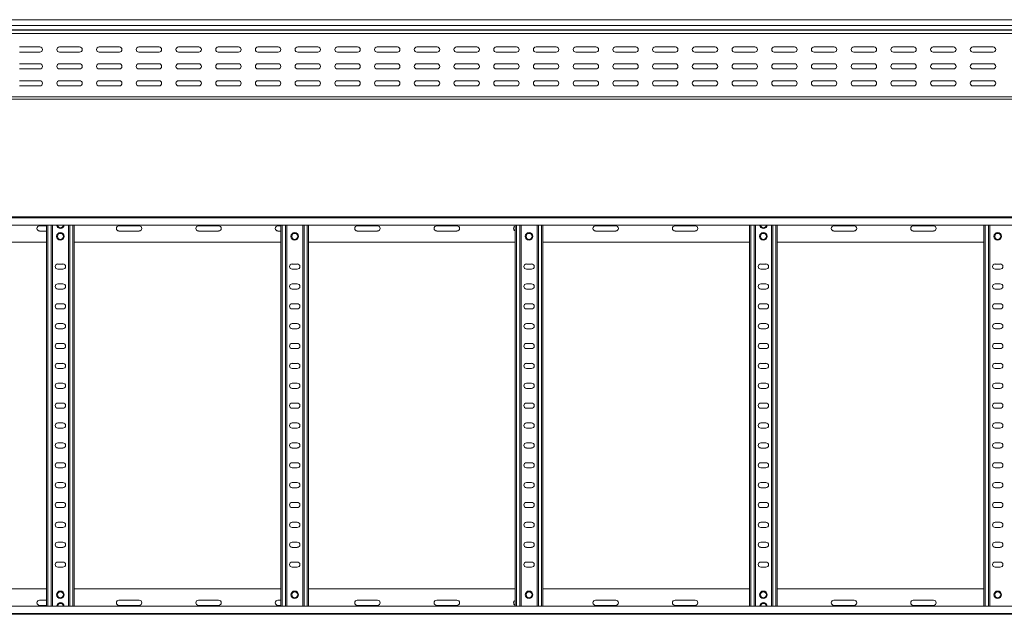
# Model space of a CAD drawing. Header units: millimetres. Extents: x -326 to 6469, y -6411 to -217.
# Tile 19 of 24: x 4163 to 5403, y -4707 to -3959. Entities that reach past the tile are written whole.
import ezdxf

# ---------------------------------------------------------------- set-up
doc = ezdxf.new("R2010")
doc.units = ezdxf.units.MM

msp = doc.modelspace()

# ---------------------------------------------------------------- linework, layer by layer
at = {"color": 7, "linetype": 'Continuous', "lineweight": 15}
for p, q in [((6451.2, -3958.6), (504.2, -3958.6)), ((504.2, -3966), (6451.2, -3966)), ((504.1, -3975.9), (6451.2, -3975.9)), ((504.2, -3971.4), (6451.2, -3971.4)), ((504.2, -3971.7), (6451.2, -3971.7)), ((4188.9, -3992.8), (4163.4, -3992.8)), ((4163.4, -3999.3), (4188.9, -3999.3)), ((4238.9, -3992.8), (4213.4, -3992.8)), ((4213.4, -3999.3), (4238.9, -3999.3)), ((4288.9, -3992.8), (4263.4, -3992.8)), ((4263.4, -3999.3), (4288.9, -3999.3)), ((4338.9, -3992.8), (4313.4, -3992.8)), ((4313.4, -3999.3), (4338.9, -3999.3)), ((4388.9, -3992.8), (4363.4, -3992.8)), ((4363.4, -3999.3), (4388.9, -3999.3)), ((4438.9, -3992.8), (4413.4, -3992.8)), ((4413.4, -3999.3), (4438.9, -3999.3)), ((4488.9, -3992.8), (4463.4, -3992.8)), ((4463.4, -3999.3), (4488.9, -3999.3)), ((4538.9, -3992.8), (4513.4, -3992.8)), ((4513.4, -3999.3), (4538.9, -3999.3)), ((4588.9, -3992.8), (4563.4, -3992.8)), ((4563.4, -3999.3), (4588.9, -3999.3)), ((4638.9, -3992.8), (4613.4, -3992.8)), ((4613.4, -3999.3), (4638.9, -3999.3)), ((4688.9, -3992.8), (4663.4, -3992.8)), ((4663.4, -3999.3), (4688.9, -3999.3)), ((4738.9, -3992.8), (4713.4, -3992.8)), ((4713.4, -3999.3), (4738.9, -3999.3)), ((4788.9, -3992.8), (4763.4, -3992.8)), ((4763.4, -3999.3), (4788.9, -3999.3)), ((4838.9, -3992.8), (4813.4, -3992.8)), ((4813.4, -3999.3), (4838.9, -3999.3)), ((4888.9, -3992.8), (4863.4, -3992.8)), ((4863.4, -3999.3), (4888.9, -3999.3)), ((4938.9, -3992.8), (4913.4, -3992.8)), ((4913.4, -3999.3), (4938.9, -3999.3)), ((4988.9, -3992.8), (4963.4, -3992.8)), ((4963.4, -3999.3), (4988.9, -3999.3)), ((5038.9, -3992.8), (5013.4, -3992.8)), ((5013.4, -3999.3), (5038.9, -3999.3)), ((5088.9, -3992.8), (5063.4, -3992.8)), ((5063.4, -3999.3), (5088.9, -3999.3)), ((5138.9, -3992.8), (5113.4, -3992.8)), ((5113.4, -3999.3), (5138.9, -3999.3)), ((5188.9, -3992.8), (5163.4, -3992.8)), ((5163.4, -3999.3), (5188.9, -3999.3)), ((5238.9, -3992.8), (5213.4, -3992.8)), ((5213.4, -3999.3), (5238.9, -3999.3)), ((5288.9, -3992.8), (5263.4, -3992.8)), ((5263.4, -3999.3), (5288.9, -3999.3)), ((5338.9, -3992.8), (5313.4, -3992.8)), ((5313.4, -3999.3), (5338.9, -3999.3)), ((5388.9, -3992.8), (5363.4, -3992.8)), ((5363.4, -3999.3), (5388.9, -3999.3)), ((4188.9, -4014.1), (4163.4, -4014.1)), ((4238.9, -4014.1), (4213.4, -4014.1)), ((4288.9, -4014.1), (4263.4, -4014.1)), ((4338.9, -4014.1), (4313.4, -4014.1)), ((4388.9, -4014.1), (4363.4, -4014.1)), ((4438.9, -4014.1), (4413.4, -4014.1)), ((4488.9, -4014.1), (4463.4, -4014.1)), ((4538.9, -4014.1), (4513.4, -4014.1)), ((4588.9, -4014.1), (4563.4, -4014.1)), ((4638.9, -4014.1), (4613.4, -4014.1)), ((4688.9, -4014.1), (4663.4, -4014.1)), ((4738.9, -4014.1), (4713.4, -4014.1)), ((4788.9, -4014.1), (4763.4, -4014.1)), ((4838.9, -4014.1), (4813.4, -4014.1)), ((4888.9, -4014.1), (4863.4, -4014.1)), ((4938.9, -4014.1), (4913.4, -4014.1)), ((4988.9, -4014.1), (4963.4, -4014.1)), ((5038.9, -4014.1), (5013.4, -4014.1)), ((5088.9, -4014.1), (5063.4, -4014.1)), ((5138.9, -4014.1), (5113.4, -4014.1)), ((5188.9, -4014.1), (5163.4, -4014.1)), ((5238.9, -4014.1), (5213.4, -4014.1)), ((5288.9, -4014.1), (5263.4, -4014.1)), ((5338.9, -4014.1), (5313.4, -4014.1)), ((5388.9, -4014.1), (5363.4, -4014.1)), ((4163.4, -4020.6), (4188.9, -4020.6)), ((4213.4, -4020.6), (4238.9, -4020.6)), ((4263.4, -4020.6), (4288.9, -4020.6)), ((4313.4, -4020.6), (4338.9, -4020.6)), ((4363.4, -4020.6), (4388.9, -4020.6)), ((4413.4, -4020.6), (4438.9, -4020.6)), ((4463.4, -4020.6), (4488.9, -4020.6)), ((4513.4, -4020.6), (4538.9, -4020.6)), ((4563.4, -4020.6), (4588.9, -4020.6)), ((4613.4, -4020.6), (4638.9, -4020.6)), ((4663.4, -4020.6), (4688.9, -4020.6)), ((4713.4, -4020.6), (4738.9, -4020.6)), ((4763.4, -4020.6), (4788.9, -4020.6)), ((4813.4, -4020.6), (4838.9, -4020.6)), ((4863.4, -4020.6), (4888.9, -4020.6)), ((4913.4, -4020.6), (4938.9, -4020.6)), ((4963.4, -4020.6), (4988.9, -4020.6)), ((5013.4, -4020.6), (5038.9, -4020.6)), ((5063.4, -4020.6), (5088.9, -4020.6)), ((5113.4, -4020.6), (5138.9, -4020.6)), ((5163.4, -4020.6), (5188.9, -4020.6)), ((5213.4, -4020.6), (5238.9, -4020.6)), ((5263.4, -4020.6), (5288.9, -4020.6)), ((5313.4, -4020.6), (5338.9, -4020.6)), ((5363.4, -4020.6), (5388.9, -4020.6)), ((4188.9, -4035.3), (4163.4, -4035.3)), ((4238.9, -4035.3), (4213.4, -4035.3)), ((4288.9, -4035.3), (4263.4, -4035.3)), ((4338.9, -4035.3), (4313.4, -4035.3)), ((4388.9, -4035.3), (4363.4, -4035.3)), ((4438.9, -4035.3), (4413.4, -4035.3)), ((4488.9, -4035.3), (4463.4, -4035.3)), ((4538.9, -4035.3), (4513.4, -4035.3)), ((4588.9, -4035.3), (4563.4, -4035.3)), ((4638.9, -4035.3), (4613.4, -4035.3)), ((4688.9, -4035.3), (4663.4, -4035.3)), ((4738.9, -4035.3), (4713.4, -4035.3)), ((4788.9, -4035.3), (4763.4, -4035.3)), ((4838.9, -4035.3), (4813.4, -4035.3)), ((4888.9, -4035.3), (4863.4, -4035.3)), ((4938.9, -4035.3), (4913.4, -4035.3)), ((4988.9, -4035.3), (4963.4, -4035.3)), ((5038.9, -4035.3), (5013.4, -4035.3)), ((5088.9, -4035.3), (5063.4, -4035.3)), ((5138.9, -4035.3), (5113.4, -4035.3)), ((5188.9, -4035.3), (5163.4, -4035.3)), ((5238.9, -4035.3), (5213.4, -4035.3)), ((5288.9, -4035.3), (5263.4, -4035.3)), ((5338.9, -4035.3), (5313.4, -4035.3)), ((5388.9, -4035.3), (5363.4, -4035.3)), ((4163.4, -4041.8), (4188.9, -4041.8)), ((4213.4, -4041.8), (4238.9, -4041.8)), ((4226.5, -4041.7), (4230.4, -4041.7)), ((4263.4, -4041.8), (4288.9, -4041.8)), ((4313.4, -4041.8), (4338.9, -4041.8)), ((4363.4, -4041.8), (4388.9, -4041.8)), ((4413.4, -4041.8), (4438.9, -4041.8)), ((4463.4, -4041.8), (4488.9, -4041.8)), ((4513.4, -4041.8), (4538.9, -4041.8)), ((4521.5, -4041.7), (4525.4, -4041.7)), ((4563.4, -4041.8), (4588.9, -4041.8)), ((4613.4, -4041.8), (4638.9, -4041.8)), ((4663.4, -4041.8), (4688.9, -4041.8)), ((4713.4, -4041.8), (4738.9, -4041.8)), ((4763.4, -4041.8), (4788.9, -4041.8)), ((4789, -4041.7), (4790, -4041.7)), ((4813.4, -4041.8), (4838.9, -4041.8)), ((4816.5, -4041.7), (4820.4, -4041.7)), ((4863.4, -4041.8), (4888.9, -4041.8)), ((4913.4, -4041.8), (4938.9, -4041.8)), ((4963.4, -4041.8), (4988.9, -4041.8)), ((5013.4, -4041.8), (5038.9, -4041.8)), ((5063.4, -4041.8), (5088.9, -4041.8)), ((5084, -4041.7), (5087.9, -4041.7)), ((5112.3, -4041.7), (5115.4, -4041.7)), ((5113.4, -4041.8), (5138.9, -4041.8)), ((5163.4, -4041.8), (5188.9, -4041.8)), ((5213.4, -4041.8), (5238.9, -4041.8)), ((5263.4, -4041.8), (5288.9, -4041.8)), ((5313.4, -4041.8), (5338.9, -4041.8)), ((5363.4, -4041.8), (5388.9, -4041.8)), ((5379, -4041.7), (5382.9, -4041.7)), ((504.2, -4055.6), (6451.2, -4055.6)), ((3332.6, -4058.6), (4211.7, -4058.6)), ((4211.7, -4058.6), (4217.6, -4058.6)), ((4217.6, -4058.6), (5096.7, -4058.6)), ((5096.7, -4058.6), (5102.6, -4058.6)), ((5102.6, -4058.6), (5981.7, -4058.6)), ((504.1, -4206.7), (6451.2, -4206.7)), ((6451.2, -4207.9), (504.2, -4207.9)), ((504.2, -4217), (6451.2, -4217)), ((4197.2, -4218), (4188.4, -4218)), ((4188.4, -4224.5), (4197.2, -4224.5)), ((4197.2, -4696.5), (4197.2, -4217)), ((4204.7, -4696.5), (4204.7, -4217)), ((4224.7, -4696.5), (4224.7, -4217)), ((4232.2, -4696.5), (4232.2, -4217)), ((4313.9, -4218), (4288.4, -4218)), ((4288.4, -4224.5), (4313.9, -4224.5)), ((4413.9, -4218), (4388.4, -4218)), ((4388.4, -4224.5), (4413.9, -4224.5)), ((4492.2, -4218), (4488.4, -4218)), ((4488.4, -4224.5), (4492.2, -4224.5)), ((4492.2, -4696.5), (4492.2, -4217)), ((4499.7, -4696.5), (4499.7, -4217)), ((4519.7, -4696.5), (4519.7, -4217)), ((4527.2, -4696.5), (4527.2, -4217)), ((4613.9, -4218), (4588.4, -4218)), ((4588.4, -4224.5), (4613.9, -4224.5)), ((4713.9, -4218), (4688.4, -4218)), ((4688.4, -4224.5), (4713.9, -4224.5)), ((4787.2, -4696.5), (4787.2, -4217)), ((4794.7, -4696.5), (4794.7, -4217)), ((4814.7, -4696.5), (4814.7, -4217)), ((4822.2, -4696.5), (4822.2, -4217)), ((4913.9, -4218), (4888.4, -4218)), ((4888.4, -4224.5), (4913.9, -4224.5)), ((5013.9, -4218), (4988.4, -4218)), ((4988.4, -4224.5), (5013.9, -4224.5)), ((5082.2, -4696.5), (5082.2, -4217)), ((5089.7, -4696.5), (5089.7, -4217)), ((5109.7, -4696.5), (5109.7, -4217)), ((5117.2, -4696.5), (5117.2, -4217)), ((5213.9, -4218), (5188.4, -4218)), ((5188.4, -4224.5), (5213.9, -4224.5)), ((5313.9, -4218), (5288.4, -4218)), ((5288.4, -4224.5), (5313.9, -4224.5)), ((5377.2, -4696.5), (5377.2, -4217)), ((5384.7, -4696.5), (5384.7, -4217)), ((3937.2, -4238.7), (4197.2, -4238.7)), ((4232.2, -4238.7), (4492.2, -4238.7)), ((4527.2, -4238.7), (4787.2, -4238.7)), ((4822.2, -4238.7), (5082.2, -4238.7)), ((5117.2, -4238.7), (5377.2, -4238.7)), ((4217.9, -4266), (4211.4, -4266)), ((4211.4, -4272.5), (4217.9, -4272.5)), ((4512.9, -4266), (4506.4, -4266)), ((4506.4, -4272.5), (4512.9, -4272.5)), ((4807.9, -4266), (4801.4, -4266)), ((4801.4, -4272.5), (4807.9, -4272.5)), ((5102.9, -4266), (5096.4, -4266)), ((5096.4, -4272.5), (5102.9, -4272.5)), ((5397.9, -4266), (5391.4, -4266)), ((5391.4, -4272.5), (5397.9, -4272.5)), ((4217.9, -4291), (4211.4, -4291)), ((4211.4, -4297.5), (4217.9, -4297.5)), ((4512.9, -4291), (4506.4, -4291)), ((4506.4, -4297.5), (4512.9, -4297.5)), ((4807.9, -4291), (4801.4, -4291)), ((4801.4, -4297.5), (4807.9, -4297.5)), ((5102.9, -4291), (5096.4, -4291)), ((5096.4, -4297.5), (5102.9, -4297.5)), ((5397.9, -4291), (5391.4, -4291)), ((5391.4, -4297.5), (5397.9, -4297.5)), ((4217.9, -4316), (4211.4, -4316)), ((4211.4, -4322.5), (4217.9, -4322.5)), ((4512.9, -4316), (4506.4, -4316)), ((4506.4, -4322.5), (4512.9, -4322.5)), ((4807.9, -4316), (4801.4, -4316)), ((4801.4, -4322.5), (4807.9, -4322.5)), ((5102.9, -4316), (5096.4, -4316)), ((5096.4, -4322.5), (5102.9, -4322.5)), ((5397.9, -4316), (5391.4, -4316)), ((5391.4, -4322.5), (5397.9, -4322.5)), ((4217.9, -4341), (4211.4, -4341)), ((4211.4, -4347.5), (4217.9, -4347.5)), ((4512.9, -4341), (4506.4, -4341)), ((4506.4, -4347.5), (4512.9, -4347.5)), ((4807.9, -4341), (4801.4, -4341)), ((4801.4, -4347.5), (4807.9, -4347.5)), ((5102.9, -4341), (5096.4, -4341)), ((5096.4, -4347.5), (5102.9, -4347.5)), ((5397.9, -4341), (5391.4, -4341)), ((5391.4, -4347.5), (5397.9, -4347.5)), ((4217.9, -4366), (4211.4, -4366)), ((4211.4, -4372.5), (4217.9, -4372.5)), ((4512.9, -4366), (4506.4, -4366)), ((4506.4, -4372.5), (4512.9, -4372.5)), ((4807.9, -4366), (4801.4, -4366)), ((4801.4, -4372.5), (4807.9, -4372.5)), ((5102.9, -4366), (5096.4, -4366)), ((5096.4, -4372.5), (5102.9, -4372.5)), ((5397.9, -4366), (5391.4, -4366)), ((5391.4, -4372.5), (5397.9, -4372.5)), ((4217.9, -4391), (4211.4, -4391)), ((4211.4, -4397.5), (4217.9, -4397.5)), ((4512.9, -4391), (4506.4, -4391)), ((4506.4, -4397.5), (4512.9, -4397.5)), ((4807.9, -4391), (4801.4, -4391)), ((4801.4, -4397.5), (4807.9, -4397.5)), ((5102.9, -4391), (5096.4, -4391)), ((5096.4, -4397.5), (5102.9, -4397.5)), ((5397.9, -4391), (5391.4, -4391)), ((5391.4, -4397.5), (5397.9, -4397.5)), ((4217.9, -4416), (4211.4, -4416)), ((4211.4, -4422.5), (4217.9, -4422.5)), ((4512.9, -4416), (4506.4, -4416)), ((4506.4, -4422.5), (4512.9, -4422.5)), ((4807.9, -4416), (4801.4, -4416)), ((4801.4, -4422.5), (4807.9, -4422.5)), ((5102.9, -4416), (5096.4, -4416)), ((5096.4, -4422.5), (5102.9, -4422.5)), ((5397.9, -4416), (5391.4, -4416)), ((5391.4, -4422.5), (5397.9, -4422.5)), ((4217.9, -4441), (4211.4, -4441)), ((4211.4, -4447.5), (4217.9, -4447.5)), ((4512.9, -4441), (4506.4, -4441)), ((4506.4, -4447.5), (4512.9, -4447.5)), ((4807.9, -4441), (4801.4, -4441)), ((4801.4, -4447.5), (4807.9, -4447.5)), ((5102.9, -4441), (5096.4, -4441)), ((5096.4, -4447.5), (5102.9, -4447.5)), ((5397.9, -4441), (5391.4, -4441)), ((5391.4, -4447.5), (5397.9, -4447.5)), ((4217.9, -4466), (4211.4, -4466)), ((4211.4, -4472.5), (4217.9, -4472.5)), ((4512.9, -4466), (4506.4, -4466)), ((4506.4, -4472.5), (4512.9, -4472.5)), ((4807.9, -4466), (4801.4, -4466)), ((4801.4, -4472.5), (4807.9, -4472.5)), ((5102.9, -4466), (5096.4, -4466)), ((5096.4, -4472.5), (5102.9, -4472.5)), ((5397.9, -4466), (5391.4, -4466)), ((5391.4, -4472.5), (5397.9, -4472.5)), ((4217.9, -4491), (4211.4, -4491)), ((4211.4, -4497.5), (4217.9, -4497.5)), ((4512.9, -4491), (4506.4, -4491)), ((4506.4, -4497.5), (4512.9, -4497.5)), ((4807.9, -4491), (4801.4, -4491)), ((4801.4, -4497.5), (4807.9, -4497.5)), ((5102.9, -4491), (5096.4, -4491)), ((5096.4, -4497.5), (5102.9, -4497.5)), ((5397.9, -4491), (5391.4, -4491)), ((5391.4, -4497.5), (5397.9, -4497.5)), ((4217.9, -4516), (4211.4, -4516)), ((4211.4, -4522.5), (4217.9, -4522.5)), ((4512.9, -4516), (4506.4, -4516)), ((4506.4, -4522.5), (4512.9, -4522.5)), ((4807.9, -4516), (4801.4, -4516)), ((4801.4, -4522.5), (4807.9, -4522.5)), ((5102.9, -4516), (5096.4, -4516)), ((5096.4, -4522.5), (5102.9, -4522.5)), ((5397.9, -4516), (5391.4, -4516)), ((5391.4, -4522.5), (5397.9, -4522.5)), ((4217.9, -4541), (4211.4, -4541)), ((4211.4, -4547.5), (4217.9, -4547.5)), ((4512.9, -4541), (4506.4, -4541)), ((4506.4, -4547.5), (4512.9, -4547.5)), ((4807.9, -4541), (4801.4, -4541)), ((4801.4, -4547.5), (4807.9, -4547.5)), ((5102.9, -4541), (5096.4, -4541)), ((5096.4, -4547.5), (5102.9, -4547.5)), ((5397.9, -4541), (5391.4, -4541)), ((5391.4, -4547.5), (5397.9, -4547.5)), ((4217.9, -4566), (4211.4, -4566)), ((4211.4, -4572.5), (4217.9, -4572.5)), ((4512.9, -4566), (4506.4, -4566)), ((4506.4, -4572.5), (4512.9, -4572.5)), ((4807.9, -4566), (4801.4, -4566)), ((4801.4, -4572.5), (4807.9, -4572.5)), ((5102.9, -4566), (5096.4, -4566)), ((5096.4, -4572.5), (5102.9, -4572.5)), ((5397.9, -4566), (5391.4, -4566)), ((5391.4, -4572.5), (5397.9, -4572.5)), ((4217.9, -4591), (4211.4, -4591)), ((4211.4, -4597.5), (4217.9, -4597.5)), ((4512.9, -4591), (4506.4, -4591)), ((4506.4, -4597.5), (4512.9, -4597.5)), ((4807.9, -4591), (4801.4, -4591)), ((4801.4, -4597.5), (4807.9, -4597.5)), ((5102.9, -4591), (5096.4, -4591)), ((5096.4, -4597.5), (5102.9, -4597.5)), ((5397.9, -4591), (5391.4, -4591)), ((5391.4, -4597.5), (5397.9, -4597.5)), ((4217.9, -4616), (4211.4, -4616)), ((4211.4, -4622.5), (4217.9, -4622.5)), ((4512.9, -4616), (4506.4, -4616)), ((4506.4, -4622.5), (4512.9, -4622.5)), ((4807.9, -4616), (4801.4, -4616)), ((4801.4, -4622.5), (4807.9, -4622.5)), ((5102.9, -4616), (5096.4, -4616)), ((5096.4, -4622.5), (5102.9, -4622.5)), ((5397.9, -4616), (5391.4, -4616)), ((5391.4, -4622.5), (5397.9, -4622.5)), ((4217.9, -4641), (4211.4, -4641)), ((4211.4, -4647.5), (4217.9, -4647.5)), ((4512.9, -4641), (4506.4, -4641)), ((4506.4, -4647.5), (4512.9, -4647.5)), ((4807.9, -4641), (4801.4, -4641)), ((4801.4, -4647.5), (4807.9, -4647.5)), ((5102.9, -4641), (5096.4, -4641)), ((5096.4, -4647.5), (5102.9, -4647.5)), ((5397.9, -4641), (5391.4, -4641)), ((5391.4, -4647.5), (5397.9, -4647.5)), ((3937.2, -4674.7), (4197.2, -4674.7)), ((4232.2, -4674.7), (4492.2, -4674.7)), ((4527.2, -4674.7), (4787.2, -4674.7)), ((4822.2, -4674.7), (5082.2, -4674.7)), ((5117.2, -4674.7), (5377.2, -4674.7)), ((6451.2, -4696.5), (504.2, -4696.5)), ((4188.4, -4689), (4197.2, -4689)), ((4197.2, -4695.5), (4188.4, -4695.5)), ((4288.4, -4689), (4313.9, -4689)), ((4313.9, -4695.5), (4288.4, -4695.5)), ((4388.4, -4689), (4413.9, -4689)), ((4413.9, -4695.5), (4388.4, -4695.5)), ((4488.4, -4689), (4492.2, -4689)), ((4492.2, -4695.5), (4488.4, -4695.5)), ((4588.4, -4689), (4613.9, -4689)), ((4613.9, -4695.5), (4588.4, -4695.5)), ((4688.4, -4689), (4713.9, -4689)), ((4713.9, -4695.5), (4688.4, -4695.5)), ((4888.4, -4689), (4913.9, -4689)), ((4913.9, -4695.5), (4888.4, -4695.5)), ((4988.4, -4689), (5013.9, -4689)), ((5013.9, -4695.5), (4988.4, -4695.5)), ((5188.4, -4689), (5213.9, -4689)), ((5213.9, -4695.5), (5188.4, -4695.5)), ((5288.4, -4689), (5313.9, -4689)), ((5313.9, -4695.5), (5288.4, -4695.5)), ((504.1, -4706.7), (6451.2, -4706.7)), ((504.2, -4705.6), (6451.2, -4705.6))]:
    msp.add_line(p, q, dxfattribs=at)
at = {"color": 8, "linetype": 'Continuous', "lineweight": 15}
for p, q in [((4226.5, -4041.7), (4226.5, -4041.8)), ((4230.4, -4041.8), (4230.4, -4041.7)), ((4521.5, -4041.7), (4521.5, -4041.8)), ((4525.4, -4041.8), (4525.4, -4041.7)), ((4789, -4041.7), (4789, -4041.8)), ((4816.5, -4041.7), (4816.5, -4041.8)), ((4820.4, -4041.8), (4820.4, -4041.7)), ((5084, -4041.7), (5084, -4041.8)), ((5087.9, -4041.8), (5087.9, -4041.7)), ((5115.4, -4041.8), (5115.4, -4041.7)), ((5379, -4041.7), (5379, -4041.8)), ((5382.9, -4041.8), (5382.9, -4041.7)), ((4199, -4696.5), (4199, -4217)), ((4202.9, -4696.5), (4202.9, -4217)), ((4226.5, -4696.5), (4226.5, -4217)), ((4230.4, -4696.5), (4230.4, -4217)), ((4494, -4696.5), (4494, -4217)), ((4497.9, -4696.5), (4497.9, -4217)), ((4521.5, -4696.5), (4521.5, -4217)), ((4525.4, -4696.5), (4525.4, -4217)), ((4789, -4696.5), (4789, -4217)), ((4792.9, -4696.5), (4792.9, -4217)), ((4816.5, -4696.5), (4816.5, -4217)), ((4820.4, -4696.5), (4820.4, -4217)), ((5084, -4696.5), (5084, -4217)), ((5087.9, -4696.5), (5087.9, -4217)), ((5111.5, -4696.5), (5111.5, -4217)), ((5115.4, -4696.5), (5115.4, -4217)), ((5379, -4696.5), (5379, -4217)), ((5382.9, -4696.5), (5382.9, -4217))]:
    msp.add_line(p, q, dxfattribs=at)
at = {"color": 7, "linetype": 'Continuous', "lineweight": 15}
for centre, radius in [((4214.7, -4231.2), 4.75), ((4509.7, -4231.2), 4.75), ((4804.7, -4231.2), 4.75), ((5099.7, -4231.2), 4.75), ((5394.7, -4231.2), 4.75), ((4214.7, -4231.2), 3.75), ((4509.7, -4231.2), 3.75), ((4804.7, -4231.2), 3.75), ((5099.7, -4231.2), 3.75), ((5394.7, -4231.2), 3.75), ((4214.7, -4682.2), 4.75), ((4214.7, -4682.2), 3.75), ((4509.7, -4682.2), 4.75), ((4509.7, -4682.2), 3.75), ((4804.7, -4682.2), 4.75), ((4804.7, -4682.2), 3.75), ((5099.7, -4682.2), 4.75), ((5099.7, -4682.2), 3.75), ((5394.7, -4682.2), 4.75), ((5394.7, -4682.2), 3.75)]:
    msp.add_circle(centre, radius, dxfattribs=at)
for centre, radius, start, end in [((4188.9, -3996.1), 3.25, 270, 90), ((4213.4, -3996.1), 3.25, 90, 270), ((4238.9, -3996.1), 3.25, 270, 90), ((4263.4, -3996.1), 3.25, 90, 270), ((4288.9, -3996.1), 3.25, 270, 90), ((4313.4, -3996.1), 3.25, 90, 270), ((4338.9, -3996.1), 3.25, 270, 90), ((4363.4, -3996.1), 3.25, 90, 270), ((4388.9, -3996.1), 3.25, 270, 90), ((4413.4, -3996.1), 3.25, 90, 270), ((4438.9, -3996.1), 3.25, 270, 90), ((4463.4, -3996.1), 3.25, 90, 270), ((4488.9, -3996.1), 3.25, 270, 90), ((4513.4, -3996.1), 3.25, 90, 270), ((4538.9, -3996.1), 3.25, 270, 90), ((4563.4, -3996.1), 3.25, 90, 270), ((4588.9, -3996.1), 3.25, 270, 90), ((4613.4, -3996.1), 3.25, 90, 270), ((4638.9, -3996.1), 3.25, 270, 90), ((4663.4, -3996.1), 3.25, 90, 270), ((4688.9, -3996.1), 3.25, 270, 90), ((4713.4, -3996.1), 3.25, 90, 270), ((4738.9, -3996.1), 3.25, 270, 90), ((4763.4, -3996.1), 3.25, 90, 270), ((4788.9, -3996.1), 3.25, 270, 90), ((4813.4, -3996.1), 3.25, 90, 270), ((4838.9, -3996.1), 3.25, 270, 90), ((4863.4, -3996.1), 3.25, 90, 270), ((4888.9, -3996.1), 3.25, 270, 90), ((4913.4, -3996.1), 3.25, 90, 270), ((4938.9, -3996.1), 3.25, 270, 90), ((4963.4, -3996.1), 3.25, 90, 270), ((4988.9, -3996.1), 3.25, 270, 90), ((5013.4, -3996.1), 3.25, 90, 270), ((5038.9, -3996.1), 3.25, 270, 90), ((5063.4, -3996.1), 3.25, 90, 270), ((5088.9, -3996.1), 3.25, 270, 90), ((5113.4, -3996.1), 3.25, 90, 270), ((5138.9, -3996.1), 3.25, 270, 90), ((5163.4, -3996.1), 3.25, 90, 270), ((5188.9, -3996.1), 3.25, 270, 90), ((5213.4, -3996.1), 3.25, 90, 270), ((5238.9, -3996.1), 3.25, 270, 90), ((5263.4, -3996.1), 3.25, 90, 270), ((5288.9, -3996.1), 3.25, 270, 90), ((5313.4, -3996.1), 3.25, 90, 270), ((5338.9, -3996.1), 3.25, 270, 90), ((5363.4, -3996.1), 3.25, 90, 270), ((5388.9, -3996.1), 3.25, 270, 90), ((4188.9, -4017.3), 3.25, 270, 90), ((4213.4, -4017.3), 3.25, 90, 270), ((4238.9, -4017.3), 3.25, 270, 90), ((4263.4, -4017.3), 3.25, 90, 270), ((4288.9, -4017.3), 3.25, 270, 90), ((4313.4, -4017.3), 3.25, 90, 270), ((4338.9, -4017.3), 3.25, 270, 90), ((4363.4, -4017.3), 3.25, 90, 270), ((4388.9, -4017.3), 3.25, 270, 90), ((4413.4, -4017.3), 3.25, 90, 270), ((4438.9, -4017.3), 3.25, 270, 90), ((4463.4, -4017.3), 3.25, 90, 270), ((4488.9, -4017.3), 3.25, 270, 90), ((4513.4, -4017.3), 3.25, 90, 270), ((4538.9, -4017.3), 3.25, 270, 90), ((4563.4, -4017.3), 3.25, 90, 270), ((4588.9, -4017.3), 3.25, 270, 90), ((4613.4, -4017.3), 3.25, 90, 270), ((4638.9, -4017.3), 3.25, 270, 90), ((4663.4, -4017.3), 3.25, 90, 270), ((4688.9, -4017.3), 3.25, 270, 90), ((4713.4, -4017.3), 3.25, 90, 270), ((4738.9, -4017.3), 3.25, 270, 90), ((4763.4, -4017.3), 3.25, 90, 270), ((4788.9, -4017.3), 3.25, 270, 90), ((4813.4, -4017.3), 3.25, 90, 270), ((4838.9, -4017.3), 3.25, 270, 90), ((4863.4, -4017.3), 3.25, 90, 270), ((4888.9, -4017.3), 3.25, 270, 90), ((4913.4, -4017.3), 3.25, 90, 270), ((4938.9, -4017.3), 3.25, 270, 90), ((4963.4, -4017.3), 3.25, 90, 270), ((4988.9, -4017.3), 3.25, 270, 90), ((5013.4, -4017.3), 3.25, 90, 270), ((5038.9, -4017.3), 3.25, 270, 90), ((5063.4, -4017.3), 3.25, 90, 270), ((5088.9, -4017.3), 3.25, 270, 90), ((5113.4, -4017.3), 3.25, 90, 270), ((5138.9, -4017.3), 3.25, 270, 90), ((5163.4, -4017.3), 3.25, 90, 270), ((5188.9, -4017.3), 3.25, 270, 90), ((5213.4, -4017.3), 3.25, 90, 270), ((5238.9, -4017.3), 3.25, 270, 90), ((5263.4, -4017.3), 3.25, 90, 270), ((5288.9, -4017.3), 3.25, 270, 90), ((5313.4, -4017.3), 3.25, 90, 270), ((5338.9, -4017.3), 3.25, 270, 90), ((5363.4, -4017.3), 3.25, 90, 270), ((5388.9, -4017.3), 3.25, 270, 90), ((4188.9, -4038.6), 3.25, 270, 90), ((4213.4, -4038.6), 3.25, 90, 270), ((4238.9, -4038.6), 3.25, 270, 90), ((4263.4, -4038.6), 3.25, 90, 270), ((4288.9, -4038.6), 3.25, 270, 90), ((4313.4, -4038.6), 3.25, 90, 270), ((4338.9, -4038.6), 3.25, 270, 90), ((4363.4, -4038.6), 3.25, 90, 270), ((4388.9, -4038.6), 3.25, 270, 90), ((4413.4, -4038.6), 3.25, 90, 270), ((4438.9, -4038.6), 3.25, 270, 90), ((4463.4, -4038.6), 3.25, 90, 270), ((4488.9, -4038.6), 3.25, 270, 90), ((4513.4, -4038.6), 3.25, 90, 270), ((4538.9, -4038.6), 3.25, 270, 90), ((4563.4, -4038.6), 3.25, 90, 270), ((4588.9, -4038.6), 3.25, 270, 90), ((4613.4, -4038.6), 3.25, 90, 270), ((4638.9, -4038.6), 3.25, 270, 90), ((4663.4, -4038.6), 3.25, 90, 270), ((4688.9, -4038.6), 3.25, 270, 90), ((4713.4, -4038.6), 3.25, 90, 270), ((4738.9, -4038.6), 3.25, 270, 90), ((4763.4, -4038.6), 3.25, 90, 270), ((4788.9, -4038.6), 3.25, 270, 90), ((4813.4, -4038.6), 3.25, 90, 270), ((4838.9, -4038.6), 3.25, 270, 90), ((4863.4, -4038.6), 3.25, 90, 270), ((4888.9, -4038.6), 3.25, 270, 90), ((4913.4, -4038.6), 3.25, 90, 270), ((4938.9, -4038.6), 3.25, 270, 90), ((4963.4, -4038.6), 3.25, 90, 270), ((4988.9, -4038.6), 3.25, 270, 90), ((5013.4, -4038.6), 3.25, 90, 270), ((5038.9, -4038.6), 3.25, 270, 90), ((5063.4, -4038.6), 3.25, 90, 270), ((5088.9, -4038.6), 3.25, 270, 90), ((5113.4, -4038.6), 3.25, 90, 270), ((5138.9, -4038.6), 3.25, 270, 90), ((5163.4, -4038.6), 3.25, 90, 270), ((5188.9, -4038.6), 3.25, 270, 90), ((5213.4, -4038.6), 3.25, 90, 270), ((5238.9, -4038.6), 3.25, 270, 90), ((5263.4, -4038.6), 3.25, 90, 270), ((5288.9, -4038.6), 3.25, 270, 90), ((5313.4, -4038.6), 3.25, 90, 270), ((5338.9, -4038.6), 3.25, 270, 90), ((5363.4, -4038.6), 3.25, 90, 270), ((5388.9, -4038.6), 3.25, 270, 90), ((4226.5, -4043.5), 1.8, 90, 116.5628), ((4230.4, -4043.5), 1.8, 63.4372, 90), ((4521.5, -4043.5), 1.8, 90, 116.5628), ((4525.4, -4043.5), 1.8, 63.4372, 90), ((4789, -4043.5), 1.8, 90, 116.5628), ((4816.5, -4043.5), 1.8, 90, 116.5628), ((4820.4, -4043.5), 1.8, 63.4372, 90), ((5084, -4043.5), 1.8, 90, 116.5628), ((5087.9, -4043.5), 1.8, 63.4372, 90), ((5115.4, -4043.5), 1.8, 63.4372, 90), ((5379, -4043.5), 1.8, 90, 116.5628), ((5382.9, -4043.5), 1.8, 63.4372, 90), ((4188.4, -4221.2), 3.25, 90, 270), ((4214.7, -4216.6), 4.75, 183.9233, 356.0767), ((4288.4, -4221.2), 3.25, 90, 270), ((4313.9, -4221.2), 3.25, 270, 90), ((4388.4, -4221.2), 3.25, 90, 270), ((4413.9, -4221.2), 3.25, 270, 90), ((4488.4, -4221.2), 3.25, 90, 270), ((4588.4, -4221.2), 3.25, 90, 270), ((4613.9, -4221.2), 3.25, 270, 90), ((4688.4, -4221.2), 3.25, 90, 270), ((4713.9, -4221.2), 3.25, 270, 90), ((4788.4, -4221.2), 3.25, 112.6199, 247.3801), ((4888.4, -4221.2), 3.25, 90, 270), ((4913.9, -4221.2), 3.25, 270, 90), ((4988.4, -4221.2), 3.25, 90, 270), ((5013.9, -4221.2), 3.25, 270, 90), ((5099.7, -4216.6), 4.75, 183.9233, 356.0767), ((5188.4, -4221.2), 3.25, 90, 270), ((5213.9, -4221.2), 3.25, 270, 90), ((5288.4, -4221.2), 3.25, 90, 270), ((5313.9, -4221.2), 3.25, 270, 90), ((4211.4, -4269.2), 3.25, 90, 270), ((4217.9, -4269.2), 3.25, 270, 90), ((4506.4, -4269.2), 3.25, 90, 270), ((4512.9, -4269.2), 3.25, 270, 90), ((4801.4, -4269.2), 3.25, 90, 270), ((4807.9, -4269.2), 3.25, 270, 90), ((5096.4, -4269.2), 3.25, 90, 270), ((5102.9, -4269.2), 3.25, 270, 90), ((5391.4, -4269.2), 3.25, 90, 270), ((5397.9, -4269.2), 3.25, 270, 90), ((4211.4, -4294.2), 3.25, 90, 270), ((4217.9, -4294.2), 3.25, 270, 90), ((4506.4, -4294.2), 3.25, 90, 270), ((4512.9, -4294.2), 3.25, 270, 90), ((4801.4, -4294.2), 3.25, 90, 270), ((4807.9, -4294.2), 3.25, 270, 90), ((5096.4, -4294.2), 3.25, 90, 270), ((5102.9, -4294.2), 3.25, 270, 90), ((5391.4, -4294.2), 3.25, 90, 270), ((5397.9, -4294.2), 3.25, 270, 90), ((4211.4, -4319.2), 3.25, 90, 270), ((4217.9, -4319.2), 3.25, 270, 90), ((4506.4, -4319.2), 3.25, 90, 270), ((4512.9, -4319.2), 3.25, 270, 90), ((4801.4, -4319.2), 3.25, 90, 270), ((4807.9, -4319.2), 3.25, 270, 90), ((5096.4, -4319.2), 3.25, 90, 270), ((5102.9, -4319.2), 3.25, 270, 90), ((5391.4, -4319.2), 3.25, 90, 270), ((5397.9, -4319.2), 3.25, 270, 90), ((4211.4, -4344.2), 3.25, 90, 270), ((4217.9, -4344.2), 3.25, 270, 90), ((4506.4, -4344.2), 3.25, 90, 270), ((4512.9, -4344.2), 3.25, 270, 90), ((4801.4, -4344.2), 3.25, 90, 270), ((4807.9, -4344.2), 3.25, 270, 90), ((5096.4, -4344.2), 3.25, 90, 270), ((5102.9, -4344.2), 3.25, 270, 90), ((5391.4, -4344.2), 3.25, 90, 270), ((5397.9, -4344.2), 3.25, 270, 90), ((4211.4, -4369.2), 3.25, 90, 270), ((4217.9, -4369.2), 3.25, 270, 90), ((4506.4, -4369.2), 3.25, 90, 270), ((4512.9, -4369.2), 3.25, 270, 90), ((4801.4, -4369.2), 3.25, 90, 270), ((4807.9, -4369.2), 3.25, 270, 90), ((5096.4, -4369.2), 3.25, 90, 270), ((5102.9, -4369.2), 3.25, 270, 90), ((5391.4, -4369.2), 3.25, 90, 270), ((5397.9, -4369.2), 3.25, 270, 90), ((4211.4, -4394.2), 3.25, 90, 270), ((4217.9, -4394.2), 3.25, 270, 90), ((4506.4, -4394.2), 3.25, 90, 270), ((4512.9, -4394.2), 3.25, 270, 90), ((4801.4, -4394.2), 3.25, 90, 270), ((4807.9, -4394.2), 3.25, 270, 90), ((5096.4, -4394.2), 3.25, 90, 270), ((5102.9, -4394.2), 3.25, 270, 90), ((5391.4, -4394.2), 3.25, 90, 270), ((5397.9, -4394.2), 3.25, 270, 90), ((4211.4, -4419.2), 3.25, 90, 270), ((4217.9, -4419.2), 3.25, 270, 90), ((4506.4, -4419.2), 3.25, 90, 270), ((4512.9, -4419.2), 3.25, 270, 90), ((4801.4, -4419.2), 3.25, 90, 270), ((4807.9, -4419.2), 3.25, 270, 90), ((5096.4, -4419.2), 3.25, 90, 270), ((5102.9, -4419.2), 3.25, 270, 90), ((5391.4, -4419.2), 3.25, 90, 270), ((5397.9, -4419.2), 3.25, 270, 90), ((4211.4, -4444.2), 3.25, 90, 270), ((4217.9, -4444.2), 3.25, 270, 90), ((4506.4, -4444.2), 3.25, 90, 270), ((4512.9, -4444.2), 3.25, 270, 90), ((4801.4, -4444.2), 3.25, 90, 270), ((4807.9, -4444.2), 3.25, 270, 90), ((5096.4, -4444.2), 3.25, 90, 270), ((5102.9, -4444.2), 3.25, 270, 90), ((5391.4, -4444.2), 3.25, 90, 270), ((5397.9, -4444.2), 3.25, 270, 90), ((4211.4, -4469.2), 3.25, 90, 270), ((4217.9, -4469.2), 3.25, 270, 90), ((4506.4, -4469.2), 3.25, 90, 270), ((4512.9, -4469.2), 3.25, 270, 90), ((4801.4, -4469.2), 3.25, 90, 270), ((4807.9, -4469.2), 3.25, 270, 90), ((5096.4, -4469.2), 3.25, 90, 270), ((5102.9, -4469.2), 3.25, 270, 90), ((5391.4, -4469.2), 3.25, 90, 270), ((5397.9, -4469.2), 3.25, 270, 90), ((4211.4, -4494.2), 3.25, 90, 270), ((4217.9, -4494.2), 3.25, 270, 90), ((4506.4, -4494.2), 3.25, 90, 270), ((4512.9, -4494.2), 3.25, 270, 90), ((4801.4, -4494.2), 3.25, 90, 270), ((4807.9, -4494.2), 3.25, 270, 90), ((5096.4, -4494.2), 3.25, 90, 270), ((5102.9, -4494.2), 3.25, 270, 90), ((5391.4, -4494.2), 3.25, 90, 270), ((5397.9, -4494.2), 3.25, 270, 90), ((4211.4, -4519.2), 3.25, 90, 270), ((4217.9, -4519.2), 3.25, 270, 90), ((4506.4, -4519.2), 3.25, 90, 270), ((4512.9, -4519.2), 3.25, 270, 90), ((4801.4, -4519.2), 3.25, 90, 270), ((4807.9, -4519.2), 3.25, 270, 90), ((5096.4, -4519.2), 3.25, 90, 270), ((5102.9, -4519.2), 3.25, 270, 90), ((5391.4, -4519.2), 3.25, 90, 270), ((5397.9, -4519.2), 3.25, 270, 90), ((4211.4, -4544.2), 3.25, 90, 270), ((4217.9, -4544.2), 3.25, 270, 90), ((4506.4, -4544.2), 3.25, 90, 270), ((4512.9, -4544.2), 3.25, 270, 90), ((4801.4, -4544.2), 3.25, 90, 270), ((4807.9, -4544.2), 3.25, 270, 90), ((5096.4, -4544.2), 3.25, 90, 270), ((5102.9, -4544.2), 3.25, 270, 90), ((5391.4, -4544.2), 3.25, 90, 270), ((5397.9, -4544.2), 3.25, 270, 90), ((4211.4, -4569.2), 3.25, 90, 270), ((4217.9, -4569.2), 3.25, 270, 90), ((4506.4, -4569.2), 3.25, 90, 270), ((4512.9, -4569.2), 3.25, 270, 90), ((4801.4, -4569.2), 3.25, 90, 270), ((4807.9, -4569.2), 3.25, 270, 90), ((5096.4, -4569.2), 3.25, 90, 270), ((5102.9, -4569.2), 3.25, 270, 90), ((5391.4, -4569.2), 3.25, 90, 270), ((5397.9, -4569.2), 3.25, 270, 90), ((4211.4, -4594.2), 3.25, 90, 270), ((4217.9, -4594.2), 3.25, 270, 90), ((4506.4, -4594.2), 3.25, 90, 270), ((4512.9, -4594.2), 3.25, 270, 90), ((4801.4, -4594.2), 3.25, 90, 270), ((4807.9, -4594.2), 3.25, 270, 90), ((5096.4, -4594.2), 3.25, 90, 270), ((5102.9, -4594.2), 3.25, 270, 90), ((5391.4, -4594.2), 3.25, 90, 270), ((5397.9, -4594.2), 3.25, 270, 90), ((4211.4, -4619.2), 3.25, 90, 270), ((4217.9, -4619.2), 3.25, 270, 90), ((4506.4, -4619.2), 3.25, 90, 270), ((4512.9, -4619.2), 3.25, 270, 90), ((4801.4, -4619.2), 3.25, 90, 270), ((4807.9, -4619.2), 3.25, 270, 90), ((5096.4, -4619.2), 3.25, 90, 270), ((5102.9, -4619.2), 3.25, 270, 90), ((5391.4, -4619.2), 3.25, 90, 270), ((5397.9, -4619.2), 3.25, 270, 90), ((4211.4, -4644.2), 3.25, 90, 270), ((4217.9, -4644.2), 3.25, 270, 90), ((4506.4, -4644.2), 3.25, 90, 270), ((4512.9, -4644.2), 3.25, 270, 90), ((4801.4, -4644.2), 3.25, 90, 270), ((4807.9, -4644.2), 3.25, 270, 90), ((5096.4, -4644.2), 3.25, 90, 270), ((5102.9, -4644.2), 3.25, 270, 90), ((5391.4, -4644.2), 3.25, 90, 270), ((5397.9, -4644.2), 3.25, 270, 90), ((4188.4, -4692.2), 3.25, 90, 270), ((4214.7, -4696.8), 4.75, 3.9233, 176.0767), ((4288.4, -4692.2), 3.25, 90, 270), ((4313.9, -4692.2), 3.25, 270, 90), ((4388.4, -4692.2), 3.25, 90, 270), ((4413.9, -4692.2), 3.25, 270, 90), ((4488.4, -4692.2), 3.25, 90, 270), ((4588.4, -4692.2), 3.25, 90, 270), ((4613.9, -4692.2), 3.25, 270, 90), ((4688.4, -4692.2), 3.25, 90, 270), ((4713.9, -4692.2), 3.25, 270, 90), ((4788.4, -4692.2), 3.25, 112.6199, 247.3801), ((4888.4, -4692.2), 3.25, 90, 270), ((4913.9, -4692.2), 3.25, 270, 90), ((4988.4, -4692.2), 3.25, 90, 270), ((5013.9, -4692.2), 3.25, 270, 90), ((5099.7, -4696.8), 4.75, 3.9233, 176.0767), ((5188.4, -4692.2), 3.25, 90, 270), ((5213.9, -4692.2), 3.25, 270, 90), ((5288.4, -4692.2), 3.25, 90, 270), ((5313.9, -4692.2), 3.25, 270, 90)]:
    msp.add_arc(centre, radius, start, end, dxfattribs=at)
at = {"color": 8, "linetype": 'Continuous', "lineweight": 15}
for centre, start, end in [((4214.7, -4216.6), 184.9719, 355.0281), ((5099.7, -4216.6), 184.9719, 355.0281), ((4214.7, -4696.8), 4.9719, 175.0281), ((5099.7, -4696.8), 4.9719, 175.0281)]:
    msp.add_arc(centre, 3.75, start, end, dxfattribs=at)

doc.saveas('drawing.dxf')
